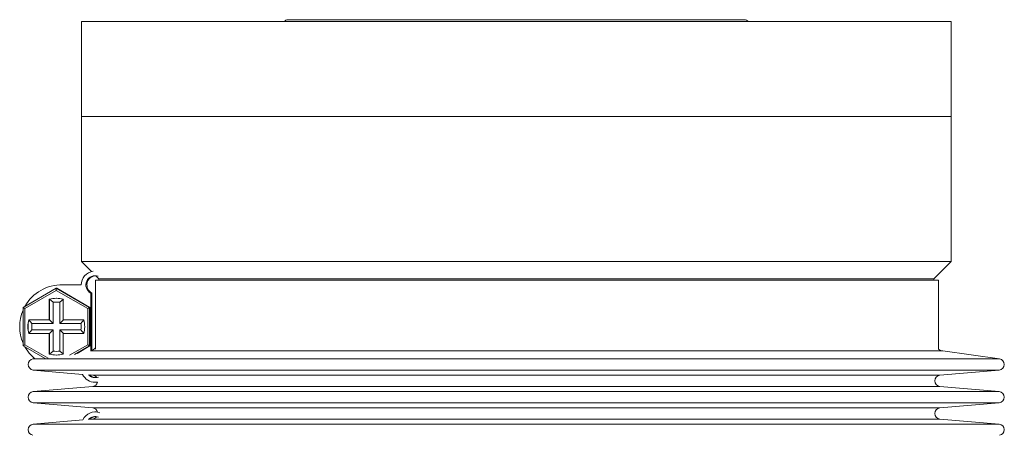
# Model space of a CAD drawing. Header units: inches. Extents: x -3.7 to 22.7, y -9.6 to 17.3.
# Tile 83 of 130: x -3.3 to 2, y 8.6 to 10.8. Entities that reach past the tile are written whole.
import ezdxf

# ---------------------------------------------------------------- set-up
doc = ezdxf.new("R2010")
doc.units = ezdxf.units.IN
doc.header["$MEASUREMENT"] = 0

msp = doc.modelspace()

# ---------------------------------------------------------------- linework, layer by layer
at = {"color": 7, "linetype": 'Continuous', "lineweight": 15}
for p, q in [((-2.9667, 10.7893), (-2.9667, 10.2773)), ((-2.9667, 10.7893), (1.7203, 10.7893)), ((0.6063, 10.7993), (-1.8527, 10.7993)), ((1.7203, 10.2773), (1.7203, 10.7893)), ((-2.9667, 10.2773), (-2.9667, 9.4958)), ((1.7203, 10.2773), (-2.9667, 10.2773)), ((1.7203, 9.4958), (1.7203, 10.2773)), ((-2.9667, 9.4958), (-2.9119, 9.441)), ((1.7203, 9.4958), (-2.9667, 9.4958)), ((1.6268, 9.4023), (1.7203, 9.4958)), ((-2.89, 9.3936), (-2.89, 9.022)), ((-2.89, 9.3936), (1.6518, 9.3936)), ((-2.8894, 9.4185), (-2.8732, 9.4023)), ((-2.8732, 9.4023), (-2.8732, 9.3936)), ((1.6268, 9.4023), (-2.8732, 9.4023)), ((1.6268, 9.3936), (1.6268, 9.4023)), ((1.6518, 9.022), (1.6518, 9.3936)), ((-3.2808, 9.247), (-3.1016, 9.3505)), ((-3.1018, 9.3389), (-3.2709, 9.2413)), ((-3.1016, 9.3505), (-3.1018, 9.3389)), ((-2.9326, 9.2413), (-3.1018, 9.3389)), ((-3.1016, 9.3505), (-2.9225, 9.247)), ((-3.1016, 9.3505), (-3.0994, 9.3505)), ((-2.9202, 9.247), (-3.0994, 9.3505)), ((-3.068, 9.3687), (-3.0739, 9.3687)), ((-3.068, 9.3687), (-3.0614, 9.3686)), ((-3.0673, 9.3686), (-2.9673, 9.3686)), ((-3.1393, 9.2919), (-3.1393, 9.1811)), ((-3.1387, 9.2919), (-3.1393, 9.2919)), ((-3.1387, 9.1811), (-3.1387, 9.2919)), ((-3.1387, 9.2919), (-3.1184, 9.2754)), ((-3.0637, 9.2919), (-3.0834, 9.2754)), ((-3.0643, 9.1811), (-3.0643, 9.2919)), ((-2.9162, 9.3247), (-2.9162, 9.0117)), ((-2.9103, 9.3247), (-2.9162, 9.3247)), ((-2.9103, 9.3247), (-2.9103, 9.0154)), ((-3.2808, 9.247), (-3.2709, 9.2413)), ((-3.2808, 9.0401), (-3.2808, 9.247)), ((-3.2709, 9.2413), (-3.2709, 9.0459)), ((-3.1184, 9.2754), (-3.1184, 9.1611)), ((-3.0834, 9.1611), (-3.0834, 9.2754)), ((-2.9225, 9.247), (-2.9326, 9.2413)), ((-2.9326, 9.0459), (-2.9326, 9.2413)), ((-2.9225, 9.247), (-2.9225, 9.0401)), ((-2.9225, 9.247), (-2.9202, 9.247)), ((-2.9202, 9.0401), (-2.9202, 9.247)), ((-3.1393, 9.1811), (-3.2501, 9.1811)), ((-3.2495, 9.1811), (-3.2328, 9.1611)), ((-3.1387, 9.1811), (-3.1393, 9.1811)), ((-3.1387, 9.1811), (-3.1184, 9.1611)), ((-3.0834, 9.1611), (-3.0637, 9.1811)), ((-2.9534, 9.1811), (-3.0643, 9.1811)), ((-2.9691, 9.1611), (-2.9528, 9.1811)), ((-3.2495, 9.1061), (-3.2328, 9.1261)), ((-3.1184, 9.1611), (-3.2328, 9.1611)), ((-3.2328, 9.1261), (-3.1184, 9.1261)), ((-3.1387, 9.1061), (-3.1184, 9.1261)), ((-3.1184, 9.1261), (-3.1184, 9.0117)), ((-2.9691, 9.1611), (-3.0834, 9.1611)), ((-3.0834, 9.1261), (-2.9691, 9.1261)), ((-3.0834, 9.1261), (-3.0637, 9.1061)), ((-3.0834, 9.0117), (-3.0834, 9.1261)), ((-2.9691, 9.1261), (-2.9528, 9.1061)), ((-3.2501, 9.1061), (-3.1393, 9.1061)), ((-3.1393, 9.1061), (-3.1393, 8.9952)), ((-3.1387, 9.1061), (-3.1393, 9.1061)), ((-3.1387, 8.9952), (-3.1387, 9.1061)), ((-3.0643, 8.9952), (-3.0643, 9.1061)), ((-3.0643, 9.1061), (-2.9534, 9.1061)), ((-3.2709, 9.0459), (-3.2808, 9.0401)), ((-3.1621, 8.9716), (-3.2808, 9.0401)), ((-3.2709, 9.0459), (-3.1456, 8.9735)), ((-3.0306, 8.9893), (-2.9326, 9.0459)), ((-2.9225, 9.0401), (-3.0035, 8.9933)), ((-2.9901, 8.9998), (-2.9202, 9.0401)), ((-2.9326, 9.0459), (-2.9225, 9.0401)), ((-2.9225, 9.0401), (-2.9202, 9.0401)), ((-3.2182, 8.9708), (-3.2274, 8.9695)), ((-3.1387, 8.9952), (-3.1393, 8.9952)), ((-3.1184, 9.0117), (-3.1387, 8.9952)), ((-3.0834, 9.0117), (-3.0637, 8.9952)), ((1.9809, 8.9695), (1.6748, 9.0125)), ((-3.2259, 8.9099), (-2.96, 8.8864)), ((-2.9251, 8.8833), (-2.9056, 8.8816)), ((1.6591, 8.8816), (1.9794, 8.9099)), ((-2.9056, 8.8218), (-3.2259, 8.7935)), ((-2.8923, 8.8436), (-2.8864, 8.8436)), ((-2.8793, 8.8439), (-2.8864, 8.8436)), ((1.9794, 8.7935), (1.6591, 8.8218)), ((-3.2259, 8.7337), (-2.9056, 8.7054)), ((1.6591, 8.7054), (1.9794, 8.7337)), ((-2.8873, 8.6836), (-2.8916, 8.6836)), ((-2.8873, 8.6836), (-2.8792, 8.6831)), ((-2.9593, 8.6408), (-3.2259, 8.6172)), ((-2.9056, 8.6456), (-2.925, 8.6439)), ((1.9794, 8.6172), (1.6591, 8.6456))]:
    msp.add_line(p, q, dxfattribs=at)
at = {"color": 8, "linetype": 'Continuous', "lineweight": 15}
for p, q in [((1.9809, 8.9695), (-3.2274, 8.9695)), ((1.6748, 9.0125), (-2.9155, 9.0125)), ((1.9794, 8.9099), (-3.2259, 8.9099)), ((1.6591, 8.8816), (-2.9056, 8.8816)), ((1.6591, 8.8218), (-2.9056, 8.8218)), ((1.9794, 8.7935), (-3.2259, 8.7935)), ((1.9794, 8.7337), (-3.2259, 8.7337)), ((1.6591, 8.7054), (-2.9056, 8.7054)), ((1.9794, 8.6172), (-3.2259, 8.6172)), ((1.6591, 8.6456), (-2.9056, 8.6456))]:
    msp.add_line(p, q, dxfattribs=at)
at = {"color": 7, "linetype": 'Continuous', "lineweight": 15, "flags": 128}
msp.add_lwpolyline([(-3.2182, 8.9708), (-3.2481, 9.001), (-3.2706, 9.0342)], dxfattribs=at)
at = {"color": 7, "linetype": 'Continuous', "lineweight": 15}
for centre, radius, start, end in [((-1.8527, 10.7728), 0.0265, 90, 141.4907), ((0.6063, 10.7728), 0.0265, 38.5093, 90), ((-2.8923, 9.3686), 0.075, 98.1079, 180.0019), ((-2.8923, 9.3686), 0.05, 70.4693, 241.442), ((-2.8864, 9.3686), 0.05, 93.4675, 241.4403), ((-3.0739, 9.1436), 0.2251, 88.3271, 150.9423), ((-3.1018, 9.1436), 0.153, 75.8119, 104.1881), ((-3.1012, 9.1436), 0.153, 90, 104.1881), ((-3.0738, 9.1436), 0.2251, 156.8376, 203.1624), ((-3.1009, 9.1436), 0.133, 82.4389, 97.5611), ((-3.1017, 9.1436), 0.153, 165.8138, 194.1862), ((-3.1011, 9.1436), 0.153, 165.8138, 194.1862), ((-3.1018, 9.1436), 0.153, 345.8138, 14.1862), ((-3.1009, 9.1436), 0.133, 172.44, 187.56), ((-3.1009, 9.1436), 0.133, 352.44, 7.56), ((-2.9282, 9.062), 0.05, 287.0348, 319.8313), ((1.6818, 9.062), 0.05, 233.1301, 262.0009), ((-3.2232, 8.9398), 0.03, 97.9991, 264.9425), ((-3.1018, 9.1436), 0.153, 255.8119, 284.1881), ((-3.1012, 9.1436), 0.153, 255.8119, 270), ((-3.1009, 9.1436), 0.133, 262.4389, 277.5611), ((1.9768, 8.9398), 0.03, 275.0575, 82.0009), ((-2.8923, 8.9186), 0.075, 205.4097, 269.9992), ((-2.8923, 8.9186), 0.05, 222.8148, 290.4517), ((-2.8864, 8.9186), 0.05, 225.3852, 266.6211), ((-2.9082, 8.8517), 0.03, 35.9093, 84.9425), ((1.6618, 8.8517), 0.03, 95.0575, 264.9425), ((-2.9082, 8.8517), 0.03, 275.0575, 344.9914), ((-3.2232, 8.7636), 0.03, 95.0575, 264.9425), ((1.9768, 8.7636), 0.03, 275.0575, 84.9425), ((-2.9082, 8.6755), 0.03, 14.8237, 84.9425), ((1.6618, 8.6755), 0.03, 95.0575, 264.9425), ((-2.8916, 8.6086), 0.075, 70.5743, 154.5315), ((-2.8916, 8.6086), 0.05, 69.5488, 137.1839), ((-2.8873, 8.6086), 0.05, 92.4423, 134.755), ((-2.9082, 8.6755), 0.03, 275.0575, 324.3453), ((-3.2232, 8.5874), 0.03, 95.0575, 262.0009), ((1.9768, 8.5874), 0.03, 277.9991, 84.9425)]:
    msp.add_arc(centre, radius, start, end, dxfattribs=at)

doc.saveas('drawing.dxf')
